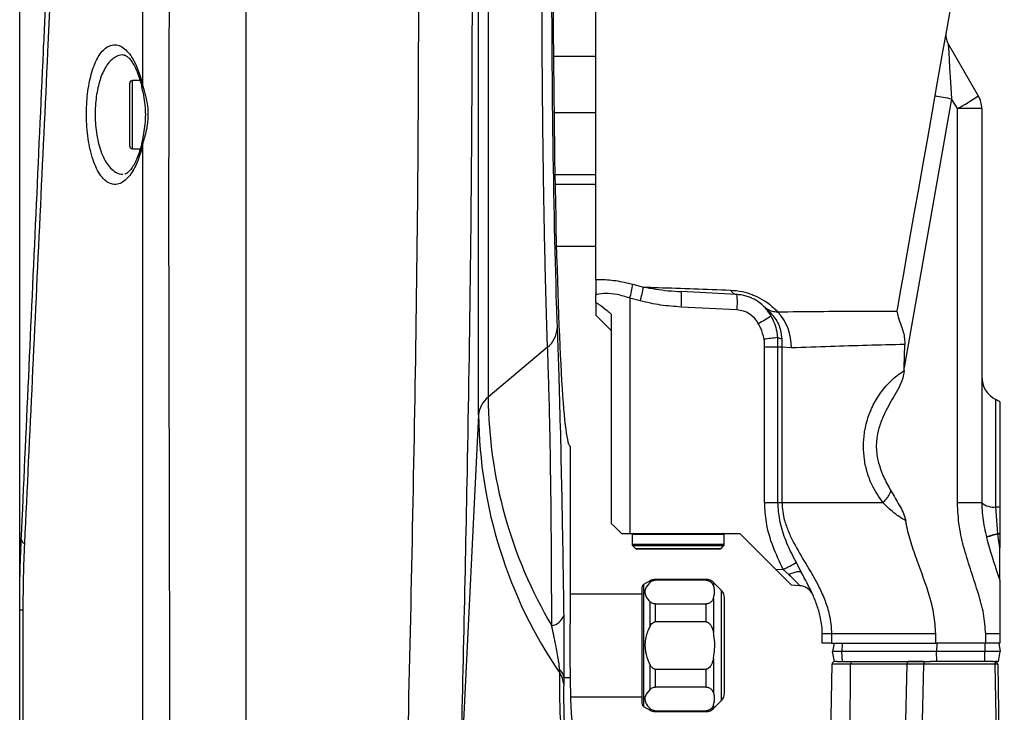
# Model space of a CAD drawing. Extents: x 0 to 8410, y 0 to 5940.
# Tile 86 of 110: x 5434 to 5625, y 4713 to 4847. Entities that reach past the tile are written whole.
import ezdxf

# ---------------------------------------------------------------- set-up
doc = ezdxf.new("R2010")
doc.units = 0
doc.header["$LTSCALE"] = 10
doc.layers.get('0').update_dxf_attribs({"linetype": 'CONTINUOUS'})
doc.styles.add('SLDTEXTSTYLE0', font='TXT', dxfattribs={"width": 0.605})
doc.dimstyles.new('SLDDIMSTYLE12', dxfattribs={"dimtxt": 50, "dimasz": 50, "dimexe": 0, "dimexo": 0.0625, "dimgap": 12.5, "dimtad": 1, "dimdec": 1, "dimrnd": 1e-09, "dimzin": 12, "dimtxsty": 'SLDTEXTSTYLE0', "dimsah": 1, "dimcen": 0.09, "dimazin": 3, "dimtfac": 1, "dimtofl": 0, "dimtmove": 0, "dimatfit": 3, "dimtolj": 1, "dimtzin": 12})

# ---------------------------------------------------------------- blocks, each defined once
blk = doc.blocks.new('_D_20')
at = {"color": 7, "linetype": 'CONTINUOUS'}
for p, q in [((5434.08, 4679.45), (5434.08, 5337.99)), ((5691.08, 5255.51), (5691.08, 5337.99)), ((5434.08, 5322.99), (5691.08, 5322.99))]:
    blk.add_line(p, q, dxfattribs=at)
for points in [[(5434.08, 5322.99), (5484.08, 5315.49), (5484.08, 5330.49)], [(5691.08, 5322.99), (5641.08, 5330.49), (5641.08, 5315.49)]]:
    blk.add_solid(points, dxfattribs=at)
at = {"color": 7, "linetype": 'CONTINUOUS', "insert": (5505.29, 5387.45), "char_height": 50, "attachment_point": 1, "style": 'SLDTEXTSTYLE0'}
blk.add_mtext('257', dxfattribs=at)

msp = doc.modelspace()

# ---------------------------------------------------------------- linework, layer by layer
at = {"color": 8, "linetype": 'CONTINUOUS'}
for p, q in [((5523.27687, 4770.532193), (5523.27687, 4985.205832)), ((5525.143643, 4980.342808), (5525.143643, 4773.970904)), ((5457.990189, 4834.465804), (5458.030989, 4859.54124)), ((5455.980932, 4822.317901), (5455.980932, 4835.587921)), ((5457.607021, 4836.06595), (5457.990189, 4834.465804)), ((5615.225737, 4832.047644), (5606.011768, 4779.792609)), ((5616.342609, 4830.113235), (5615.225737, 4832.047644)), ((5616.342609, 4753.452959), (5616.342609, 4830.113235)), ((5621.080932, 4830.113235), (5616.342609, 4830.113235)), ((5458.027651, 4823.449078), (5457.606753, 4821.669402)), ((5458.0233, 4704.488101), (5458.027651, 4823.449078)), ((5553.281699, 4795.962873), (5555.323009, 4795.419517)), ((5546.133359, 4793.90234), (5546.080937, 4793.884339)), ((5552.662243, 4793.257299), (5552.662243, 4747.452917)), ((5554.703553, 4792.712631), (5552.662243, 4793.257299)), ((5573.499617, 4790.95799), (5562.655439, 4791.52638)), ((5582.202685, 4785.362425), (5582.253886, 4783.716025)), ((5536.685948, 4783.697548), (5525.143643, 4773.970904)), ((5581.402783, 4783.716025), (5578.881648, 4783.716025)), ((5578.881648, 4753.452959), (5578.881648, 4783.716025)), ((5582.253886, 4783.716025), (5581.402783, 4783.716025)), ((5581.402783, 4783.716025), (5581.402783, 4753.452959)), ((5582.253886, 4783.716025), (5582.253886, 4753.452959)), ((5584.071268, 4783.561173), (5582.253886, 4783.716025)), ((5623.830934, 4752.635183), (5623.830934, 4773.520889)), ((5523.27687, 4770.532193), (5519.691547, 4697.933617)), ((5621.080932, 4753.452959), (5616.342609, 4753.452959)), ((5624.211771, 4747.416558), (5623.830934, 4752.635183)), ((5571.030934, 4747.252884), (5553.130929, 4747.252884)), ((5624.22089, 4747.350278), (5624.211771, 4747.416558)), ((5624.580932, 4744.71921), (5624.22089, 4747.350278)), ((5553.130929, 4745.368662), (5571.030934, 4745.368662)), ((5570.913774, 4745.085778), (5553.248097, 4745.085778)), ((5553.763782, 4744.570079), (5570.39809, 4744.570079)), ((5584.998769, 4741.82004), (5585.988444, 4739.96419)), ((5580.965688, 4740.568223), (5582.497862, 4740.487876)), ((5583.558661, 4739.47412), (5582.497862, 4740.487876)), ((5555.330937, 4737.531605), (5555.330937, 4713.852348)), ((5556.616833, 4737.97554), (5556.616833, 4738.27404)), ((5557.616835, 4738.541904), (5557.616835, 4738.382163)), ((5567.502503, 4738.382163), (5567.502503, 4738.541904)), ((5568.91672, 4737.956109), (5568.91672, 4737.350287)), ((5570.495148, 4715.006175), (5570.495148, 4736.377778)), ((5556.616833, 4729.474487), (5556.616833, 4734.19291)), ((5557.616835, 4733.786287), (5557.616835, 4730.287852)), ((5567.502503, 4730.287852), (5567.502503, 4733.786287)), ((5568.91672, 4734.818282), (5568.91672, 4728.223982)), ((5612.134067, 4727.9529), (5591.860724, 4727.9529)), ((5591.860724, 4727.9529), (5591.860724, 4726.152959)), ((5621.842613, 4726.152959), (5621.842613, 4727.9529)), ((5593.975474, 4726.152959), (5593.86072, 4724.552932)), ((5621.680935, 4726.152959), (5621.680935, 4724.552932)), ((5594.004159, 4722.552958), (5593.86072, 4724.552932)), ((5621.680935, 4722.552958), (5621.680935, 4724.552932)), ((5556.616833, 4717.190924), (5556.616833, 4721.909347)), ((5568.91672, 4723.159971), (5568.91672, 4716.565671)), ((5595.598047, 4722.061696), (5591.976528, 4722.061696)), ((5595.233773, 4670.752945), (5595.598047, 4722.061696)), ((5606.562254, 4722.061696), (5595.598047, 4722.061696)), ((5605.366041, 4670.752945), (5606.562254, 4722.061696)), ((5608.619933, 4670.752945), (5609.816049, 4722.057285)), ((5609.816049, 4722.552958), (5609.816049, 4722.057285)), ((5623.685409, 4722.057285), (5609.816049, 4722.057285)), ((5623.685409, 4722.552958), (5623.685409, 4722.057285)), ((5624.349957, 4683.985415), (5623.685409, 4722.057285)), ((5539.066737, 4720.283332), (5539.032434, 4721.038046)), ((5557.616835, 4721.095982), (5557.616835, 4717.597547)), ((5567.502503, 4717.597547), (5567.502503, 4721.095982)), ((5539.84495, 4719.45292), (5539.81853, 4718.178215)), ((5539.84495, 4719.45292), (5541.080927, 4719.45292)), ((5568.91672, 4714.033666), (5568.91672, 4713.427725)), ((5556.616833, 4713.109913), (5556.616833, 4713.408294)), ((5557.616835, 4713.001671), (5557.616835, 4712.84193)), ((5567.502503, 4712.84193), (5567.502503, 4713.001671))]:
    msp.add_line(p, q, dxfattribs=at)
at = {"color": 7, "linetype": 'CONTINUOUS'}
for p, q in [((5546.080937, 4796.893659), (5546.080937, 4923.42669)), ((5478.080933, 4600.215378), (5478.080933, 4859.452906)), ((5614.570011, 4842.730227), (5620.411058, 4832.613173)), ((5537.83152, 4840.308013), (5546.080937, 4840.308013)), ((5455.480938, 4822.817984), (5455.480938, 4835.087957)), ((5457.471599, 4835.587921), (5455.980932, 4835.587921)), ((5546.080937, 4829.314294), (5537.93483, 4829.314294)), ((5621.080932, 4830.113235), (5621.080932, 4753.452959)), ((5455.980932, 4822.317901), (5457.526361, 4822.317901)), ((5538.107668, 4817.314329), (5546.080937, 4817.314329)), ((5546.080937, 4815.382781), (5538.142015, 4815.382781)), ((5538.402905, 4803.382816), (5546.080937, 4803.382816)), ((5546.080937, 4794.324937), (5546.080937, 4793.884339)), ((5573.499617, 4793.953958), (5562.655439, 4794.522228)), ((5546.080937, 4792.400422), (5546.080937, 4793.884339)), ((5546.080937, 4792.400422), (5546.080937, 4789.952936)), ((5604.594384, 4790.752473), (5604.615417, 4790.990415)), ((5546.080937, 4789.952936), (5549.080928, 4786.952915)), ((5549.080928, 4790.163698), (5549.080928, 4749.452891)), ((5606.011768, 4779.792609), (5606.121292, 4784.252467)), ((5606.011768, 4779.183569), (5606.011768, 4779.792609)), ((5624.580932, 4773.055735), (5624.580932, 4752.550068)), ((5541.080927, 4764.452877), (5541.080927, 4731.691899)), ((5624.580932, 4752.550068), (5624.580932, 4747.380438)), ((5551.080932, 4747.452917), (5552.662243, 4747.452917)), ((5552.662243, 4747.452917), (5574.080934, 4747.452917)), ((5553.130929, 4747.252884), (5553.130929, 4745.368662)), ((5571.030934, 4745.368662), (5571.030934, 4747.252884)), ((5574.080934, 4747.452917), (5580.965688, 4740.568223)), ((5624.580932, 4747.380438), (5624.580932, 4747.31535)), ((5624.580932, 4747.31535), (5624.580932, 4744.71921)), ((5553.248097, 4745.085778), (5553.763782, 4744.570079)), ((5570.115243, 4744.452896), (5554.046621, 4744.452896)), ((5570.39809, 4744.570079), (5570.913774, 4745.085778)), ((5555.080925, 4714.285317), (5555.080925, 4737.098517)), ((5556.616833, 4738.27404), (5555.330937, 4737.531605)), ((5567.502503, 4738.541904), (5557.616835, 4738.541904)), ((5567.502503, 4738.382163), (5557.616835, 4738.382163)), ((5570.495148, 4736.377778), (5568.91672, 4737.956109)), ((5585.656923, 4737.326446), (5584.127267, 4737.406554)), ((5555.080925, 4735.691967), (5541.080927, 4735.691967)), ((5571.080935, 4716.420355), (5571.080935, 4734.963479)), ((5557.616835, 4733.786287), (5567.502503, 4733.786287)), ((5434.080933, 4659.452977), (5434.080933, 4732.644978)), ((5567.502503, 4730.287852), (5557.616835, 4730.287852)), ((5590.080929, 4726.152959), (5590.080929, 4727.9529)), ((5612.134067, 4726.152959), (5612.134067, 4727.9529)), ((5624.580932, 4727.9529), (5624.580932, 4726.152959)), ((5591.860724, 4726.152959), (5590.080929, 4726.152959)), ((5591.860724, 4726.152959), (5612.134067, 4726.152959)), ((5592.363057, 4726.152959), (5592.080933, 4724.552932)), ((5621.842613, 4726.152959), (5612.134067, 4726.152959)), ((5612.35523, 4726.152959), (5612.295267, 4724.552932)), ((5624.580932, 4726.152959), (5621.842613, 4726.152959)), ((5624.39881, 4726.152959), (5624.680934, 4724.552932)), ((5592.433584, 4722.552958), (5592.080933, 4724.552932)), ((5593.86072, 4724.552932), (5592.080933, 4724.552932)), ((5612.295267, 4724.552932), (5593.86072, 4724.552932)), ((5612.37022, 4722.552958), (5612.295267, 4724.552932)), ((5621.680935, 4724.552932), (5612.295267, 4724.552932)), ((5624.680934, 4724.552932), (5621.680935, 4724.552932)), ((5624.328275, 4722.552958), (5624.680934, 4724.552932)), ((5591.080931, 4670.752945), (5591.976528, 4722.061696)), ((5592.913238, 4722.552958), (5592.433584, 4722.552958)), ((5592.913238, 4722.552958), (5595.801388, 4722.552958)), ((5595.801388, 4722.552958), (5606.765595, 4722.552958)), ((5609.816049, 4722.552958), (5606.765595, 4722.552958)), ((5609.816049, 4722.552958), (5611.033713, 4722.552958)), ((5612.37022, 4722.552958), (5611.033713, 4722.552958)), ((5621.680935, 4722.552958), (5612.37022, 4722.552958)), ((5623.353218, 4722.552958), (5621.680935, 4722.552958)), ((5623.353218, 4722.552958), (5623.685409, 4722.552958)), ((5624.328275, 4722.552958), (5623.685409, 4722.552958)), ((5624.185336, 4722.061696), (5624.849883, 4683.989825)), ((5541.080927, 4719.691935), (5541.080927, 4719.45292)), ((5557.616835, 4721.095982), (5567.502503, 4721.095982)), ((5567.502503, 4717.597547), (5557.616835, 4717.597547)), ((5541.14524, 4715.691986), (5555.080925, 4715.691986)), ((5555.330937, 4713.852348), (5556.616833, 4713.109913)), ((5568.91672, 4713.427725), (5570.495148, 4715.006175)), ((5557.616835, 4713.001671), (5567.502503, 4713.001671)), ((5557.616835, 4712.84193), (5567.502503, 4712.84193))]:
    msp.add_line(p, q, dxfattribs=at)
at = {"color": 7, "linetype": 'CONTINUOUS', "flags": 128}
for points in [[(5615.327475, 4851.741495), (5614.326385, 4846.064034), (5613.339339, 4840.466204), (5612.370868, 4834.973755), (5611.425405, 4829.611721), (5610.507262, 4824.404779), (5609.620658, 4819.376531), (5608.769638, 4814.550104), (5607.958098, 4809.947672), (5607.189757, 4805.590215), (5606.468138, 4801.497641), (5605.796528, 4797.688785), (5605.178011, 4794.181051), (5604.615417, 4790.990415)], [(5549.080928, 4749.452891), (5549.722036, 4748.811784), (5550.390531, 4748.143377), (5551.080932, 4747.452917)], [(5580.965688, 4740.568223), (5581.582938, 4739.950957), (5582.176221, 4739.357653), (5582.722818, 4738.811078), (5583.201786, 4738.332095), (5583.594789, 4737.939062), (5583.88677, 4737.647119), (5584.06656, 4737.467351), (5584.127267, 4737.406554)]]:
    msp.add_lwpolyline(points, dxfattribs=at)
at = {"color": 8, "linetype": 'CONTINUOUS', "flags": 128}
for points in [[(5583.558661, 4739.47412), (5584.002738, 4739.675345), (5584.428345, 4739.843192), (5584.823263, 4739.97313), (5585.176137, 4740.061107), (5585.476843, 4740.104857), (5585.716729, 4740.103068), (5585.888912, 4740.055742), (5585.988444, 4739.96419)], [(5595.801388, 4722.552958), (5595.762146, 4722.54354), (5595.724379, 4722.515645), (5595.68951, 4722.470465), (5595.658844, 4722.409549), (5595.633534, 4722.335281), (5595.614535, 4722.250285), (5595.602554, 4722.157898), (5595.598047, 4722.061696)], [(5606.765595, 4722.552958), (5606.726353, 4722.54354), (5606.688586, 4722.515645), (5606.653717, 4722.470465), (5606.623051, 4722.409549), (5606.597741, 4722.335281), (5606.578742, 4722.250285), (5606.566762, 4722.157898), (5606.562254, 4722.061696)]]:
    msp.add_lwpolyline(points, dxfattribs=at)
at = {"color": 7, "linetype": 'CONTINUOUS'}
for centre, radius, start, end in [((5617.601099, 4844.480173), 3.5, 170, 210), ((5455.980933, 4835.087925), 0.5, 90, 180), ((5616.080933, 4830.113179), 5, 0, 30), ((5455.980933, 4822.817925), 0.5, 180, 270), ((5626.080933, 4777.98599), 5, 180, 243.25631605), ((5621.580933, 4769.055705), 5, 53.13010235, 63.25631605), ((5613.080933, 4764.452925), 12.5, 165.00400214, 194.99599786), ((5553.330933, 4747.252925), 0.2, 90, 180), ((5570.830933, 4747.252925), 0.2, 0, 90), ((5553.530933, 4745.36861), 0.4, 180, 225), ((5554.046618, 4744.852925), 0.4, 225, 270), ((5570.115247, 4744.852925), 0.4, 270, 315), ((5570.630933, 4745.36861), 0.4, 315, 0), ((5555.580933, 4737.098568), 0.5, 120, 180), ((5557.616831, 4736.541944), 2, 90, 120), ((5567.502505, 4736.541944), 2, 45, 90), ((5585.499915, 4734.330539), 3, 24.01464228, 87), ((5569.080933, 4734.963517), 2, 0, 45), ((5592.476454, 4722.052925), 0.5, 90, 179), ((5623.685412, 4722.052925), 0.5, 1, 90), ((5651.080933, 4719.452925), 110, 180, 203.21769158), ((5569.080933, 4716.420371), 2, 315, 0), ((5555.580933, 4714.28532), 0.5, 180, 240), ((5557.616831, 4714.841944), 2, 240, 270), ((5567.502505, 4714.841944), 2, 270, 315)]:
    msp.add_arc(centre, radius, start, end, dxfattribs=at)
at = {"color": 8, "linetype": 'CONTINUOUS'}
for centre, radius, start, end in [((5458.12996, 4835.69009), 0.644, 144.29347192, 196.07713145), ((5458.264378, 4834.148928), 0.419034, 130.86915751, 189.99098977), ((5629.987647, 4920.372652), 89.550104, 258.38758088, 260.51175473), ((5594.885771, 4869.593029), 44.933841, 298.52359824, 304.61531676), ((5458.298282, 4823.767292), 0.417734, 170.69455472, 229.61992641), ((5458.159053, 4822.054179), 0.673118, 165.34813113, 214.86415576), ((5542.689558, 4793.689693), 3.45036, 3.53339322, 10.60920899), ((5525.809851, 4800.829003), 27.899492, 344.25287155, 349.95529802), ((5527.910434, 4800.268415), 27.838123, 344.25130228, 349.96894425), ((5548.29854, 4793.024304), 14.43483, 354.04360636, 5.95639364), ((5573.741161, 4795.618091), 1.681572, 208.3103918, 261.74137391), ((5559.143079, 4792.455974), 14.434478, 354.04322275, 5.95677725), ((5573.23794, 4785.964897), 5, 28.54748616, 87), ((5574.133808, 4783.82567), 9.940979, 358.47536282, 42.99222421), ((5564.766159, 4813.450771), 28.20125, 297.13869678, 302.95796471), ((5533.420368, 4787.671333), 5.143441, 309.41270956, 356.23719117), ((5550.439765, 5023.140353), 239.499353, 276.79556529, 277.41574168), ((5582.733358, 4788.391752), 3.075457, 243.29962561, 260.06383592), ((5528.131773, 4770.122676), 4.872143, 127.82915492, 175.17843915), ((5613.58504, 4774.633891), 88.443882, 180.42950077, 210.65223079), ((5614.050227, 4771.450925), 90.778006, 180.57987983, 214.30903258), ((5623.426915, 4756.309271), 3.696234, 230.60261585, 276.27529308), ((5622.271802, 4735.549956), 17.15622, 82.26483659, 84.7858486), ((5633.707268, 4707.635845), 40.898284, 103.42506793, 106.64797443), ((5631.283723, 4717.601512), 30.575688, 103.35566259, 107.65437949), ((5622.560693, 4728.637525), 18.851476, 83.84802131, 84.97539916), ((5622.301281, 4725.689787), 21.745385, 83.9824105, 84.93553058), ((5435.335405, 4746.444718), 0.964689, 191.40785975, 250.15054932), ((5564.961178, 4776.423551), 39.986348, 296.01247204, 300.07351689), ((5434.636104, 4736.697554), 4.090426, 262.1994828, 270.92909531), ((5536.89529, 4732.595488), 3.111651, 281.18249236, 340.13706426), ((5624.065624, 4707.296421), 14.76576, 89.53547528, 91.47551509), ((5537.358132, 4719.179014), 2.501857, 6.28539999, 47.99281324), ((5535.77922, 4717.922471), 4.047398, 3.62278013, 35.68322368)]:
    msp.add_arc(centre, radius, start, end, dxfattribs=at)
at = {"color": 7, "linetype": 'CONTINUOUS'}
for centre, major_axis, ratio, start_param, end_param in [((5541.080933, 4859.452925), (0, 95), 0.0349207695, 0, 3.1415926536), ((5540.927071, 4859.452925), (0, 99.076394), 0.0349510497, 0.5988303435, 2.3188928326), ((5541.360299, 4725.691944), (0, 10), 0.0349207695, 0.927295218, 2.2142974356)]:
    msp.add_ellipse(centre, major_axis=major_axis, ratio=ratio, start_param=start_param, end_param=end_param, dxfattribs=at)
at = {"color": 8, "linetype": 'CONTINUOUS'}
for centre, major_axis, ratio, start_param, end_param in [((5615.304836, 4831.457417), (-0.73514, 11.273035), 0.0035919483, 6.2759077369, 7.8013642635), ((5540.927071, 4859.452925), (0, 99.076394), 0.0349510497, 2.3188928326, 2.3860724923)]:
    msp.add_ellipse(centre, major_axis=major_axis, ratio=ratio, start_param=start_param, end_param=end_param, dxfattribs=at)
for points, knots in [([(5446.490978, 4995.69768), (5446.489316, 4995.660611), (5446.485684, 4995.579604), (5446.433408, 4994.419376), (5446.344113, 4992.437153), (5446.216816, 4989.605808), (5446.054639, 4985.997907), (5445.855383, 4981.569427), (5445.622145, 4976.391711), (5445.356819, 4970.504245), (5445.063144, 4963.987076), (5444.738927, 4956.780288), (5444.390065, 4949.002412), (5444.018678, 4940.710545), (5443.62707, 4931.994961), (5443.211155, 4922.779414), (5442.777892, 4913.235687), (5442.335885, 4903.449707), (5441.892473, 4893.522685), (5441.446401, 4883.350323), (5440.984413, 4872.983791), (5440.503823, 4862.52494), (5440.009101, 4851.897392), (5439.179867, 4834.152496), (5437.501214, 4798.616807), (5436.005355, 4766.772592), (5435.007845, 4745.537343)], [0, 0, 0, 0, 0.0266968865, 0.0583420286, 0.0905242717, 0.1217231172, 0.153141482, 0.1847823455, 0.2169585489, 0.2481757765, 0.2796114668, 0.3112670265, 0.3434535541, 0.3747745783, 0.4063168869, 0.4380867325, 0.4704043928, 0.5017677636, 0.5333411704, 0.565147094, 0.5975330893, 0.6303476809, 0.6632794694, 0.6978176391, 0.7984903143, 1, 1, 1, 1]), ([(5536.685948, 4783.697548), (5536.622693, 4785.572323), (5536.495806, 4789.333035), (5536.324266, 4795.517242), (5536.167371, 4802.077199), (5536.027595, 4809.019423), (5535.90538, 4816.310296), (5535.800439, 4824.028915), (5535.714765, 4832.147814), (5535.65021, 4840.671179), (5535.609325, 4849.43221), (5535.593578, 4858.254258), (5535.602623, 4867.028978), (5535.635876, 4875.705446), (5535.693881, 4884.360029), (5535.776079, 4892.815737), (5535.881304, 4901.002836), (5536.008263, 4908.860044), (5536.158347, 4916.450081), (5536.328772, 4923.606693), (5536.517783, 4930.276501), (5536.724019, 4936.438629), (5536.949419, 4942.125056), (5537.189641, 4947.203902), (5537.441434, 4951.626441), (5537.703946, 4955.398581), (5537.979261, 4958.52991), (5538.245032, 4960.794619), (5538.496151, 4962.323474), (5538.730174, 4963.247713), (5538.966813, 4963.726934), (5539.125087, 4963.632915), (5539.204409, 4963.585796)], [0, 0, 0, 0, 0.0316799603, 0.0635485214, 0.0954241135, 0.127492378, 0.1597577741, 0.1922229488, 0.2263637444, 0.2607424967, 0.2958697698, 0.3312561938, 0.365491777, 0.3999675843, 0.4348137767, 0.4701681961, 0.5044028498, 0.5388765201, 0.5737202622, 0.6090718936, 0.6432112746, 0.6775876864, 0.7127096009, 0.7480885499, 0.7822741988, 0.8166964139, 0.8518656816, 0.8872924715, 0.9152737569, 0.9433837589, 0.9716260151, 1, 1, 1, 1]), ([(5463.176047, 4859.452906), (5463.146084, 4854.102877), (5462.906366, 4811.299403), (5463.241053, 4747.092691), (5463.1743, 4677.535682), (5463.204944, 4634.731472), (5463.214051, 4613.329353), (5463.218604, 4602.628293)], [0, 0, 0, 0, 0.0624951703, 0.4999993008, 0.7499994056, 0.874999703, 1, 1, 1, 1]), ([(5509.348651, 4698.18038), (5509.964939, 4725.053849), (5510.889404, 4765.365475), (5511.57344, 4819.12643), (5511.643524, 4846.010482), (5511.678566, 4859.452906)], [0, 0, 0, 0, 0.499966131, 0.7499756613, 1, 1, 1, 1]), ([(5522.021462, 4859.452906), (5522.012342, 4852.78623), (5521.966738, 4819.452102), (5521.266128, 4765.60745), (5520.168683, 4718.440445), (5519.691547, 4697.933617)], [0, 0, 0, 0, 0.12380878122, 0.61905779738, 1, 1, 1, 1]), ([(5457.606753, 4821.669402), (5457.302243, 4820.758339), (5456.797253, 4819.24746), (5455.889361, 4817.654026), (5455.032974, 4816.550049), (5454.091921, 4815.768607), (5453.217412, 4815.407192), (5452.189098, 4815.327957), (5451.164931, 4815.693648), (5450.082658, 4816.700744), (5449.223492, 4818.000393), (5448.477616, 4819.677934), (5447.892191, 4821.591371), (5447.452851, 4823.728804), (5447.177222, 4825.917242), (5447.048056, 4828.175656), (5447.060896, 4830.364663), (5447.207814, 4832.509495), (5447.478023, 4834.520835), (5447.871357, 4836.401517), (5448.378856, 4838.097428), (5448.999111, 4839.582944), (5449.726309, 4840.819592), (5450.551111, 4841.762255), (5451.521228, 4842.409267), (5452.568538, 4842.615315), (5453.661913, 4842.334968), (5454.690777, 4841.629624), (5455.676473, 4840.478951), (5456.711793, 4838.745192), (5457.278501, 4837.049145), (5457.607021, 4836.06595)], [0, 0, 0, 0, 0.0475670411, 0.0788836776, 0.1109747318, 0.1449522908, 0.1798080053, 0.2022731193, 0.2523744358, 0.2881768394, 0.3251094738, 0.3591201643, 0.394274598, 0.4257791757, 0.458330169, 0.4878460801, 0.5182805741, 0.5469548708, 0.5764518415, 0.6054803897, 0.6352846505, 0.6656733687, 0.6968362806, 0.7293016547, 0.7625876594, 0.803477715, 0.839338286, 0.8762196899, 0.9120613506, 0.9490222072, 1, 1, 1, 1]), ([(5454.392542, 4840.520563), (5454.357268, 4840.529405), (5453.931611, 4840.636093), (5452.890628, 4840.363886), (5451.395911, 4839.307329), (5450.03086, 4836.946746), (5449.11261, 4833.837131), (5448.683587, 4830.193521), (5448.778133, 4826.97475), (5449.138395, 4824.492108), (5449.569411, 4822.675777), (5450.156376, 4821.018168), (5450.890579, 4819.598633), (5451.752282, 4818.471777), (5452.833624, 4817.647012), (5453.638525, 4817.30897), (5454.125171, 4817.36551), (5454.125856, 4817.365589)], [0, 0, 0, 0, 0.0061681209, 0.074430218, 0.1836475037, 0.285392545, 0.3820941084, 0.4773224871, 0.5753343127, 0.6271378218, 0.6807542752, 0.7369982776, 0.7952063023, 0.8547787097, 0.916261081, 0.999882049, 1, 1, 1, 1]), ([(5457.990189, 4834.465804), (5458.1725, 4833.859663), (5458.535888, 4832.65148), (5459.029707, 4830.321314), (5459.059483, 4828.139114), (5458.682921, 4825.68803), (5458.299379, 4824.377529), (5458.027651, 4823.449078)], [0, 0, 0, 0, 0.1819216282, 0.3626127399, 0.6156246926, 0.7276816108, 1, 1, 1, 1]), ([(5546.080937, 4796.893659), (5546.349919, 4796.900742), (5547.478542, 4796.930463), (5549.890523, 4796.752154), (5552.148959, 4796.226513), (5553.281699, 4795.962873)], [0, 0, 0, 0, 0.1349199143, 0.5661109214, 1, 1, 1, 1]), ([(5555.323009, 4795.419517), (5556.281612, 4795.38668), (5559.487434, 4795.276865), (5565.116113, 4795.079379), (5569.87747, 4794.906928), (5572.26072, 4794.820609)], [0, 0, 0, 0, 0.175635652, 0.5873726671, 1, 1, 1, 1]), ([(5555.323009, 4795.419517), (5556.925253, 4795.143025), (5559.354961, 4794.723742), (5561.816973, 4794.573421), (5562.655439, 4794.522228)], [0, 0, 0, 0, 0.6594388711, 1, 1, 1, 1]), ([(5572.26072, 4794.820609), (5573.016045, 4794.757228), (5574.39745, 4794.641311), (5575.99981, 4794.143073), (5577.40904, 4793.566973), (5579.045667, 4792.691027), (5580.471868, 4791.555319), (5581.191171, 4790.822395), (5581.405101, 4790.604415)], [0, 0, 0, 0, 0.2080129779, 0.3804325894, 0.4174757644, 0.6058613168, 0.8827783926, 1, 1, 1, 1]), ([(5552.662243, 4793.257299), (5551.838827, 4793.520679), (5550.203349, 4794.043807), (5547.952454, 4794.242238), (5546.703831, 4794.086101), (5546.209217, 4793.926775), (5546.133359, 4793.90234)], [0, 0, 0, 0, 0.3201691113, 0.6359232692, 0.9441623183, 1, 1, 1, 1]), ([(5562.655439, 4791.52638), (5561.321502, 4791.621225), (5558.640454, 4791.811852), (5556.020145, 4792.41139), (5554.703553, 4792.712631)], [0, 0, 0, 0, 0.4975433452, 1, 1, 1, 1]), ([(5578.441543, 4791.9032), (5578.746144, 4791.64108), (5579.354962, 4791.117171), (5580.367163, 4790.62185), (5581.040298, 4790.610543), (5581.405101, 4790.604415)], [0, 0, 0, 0, 0.3144264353, 0.6284562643, 1, 1, 1, 1]), ([(5578.441543, 4791.9032), (5578.446637, 4791.898631), (5579.067117, 4791.342058), (5580.338653, 4790.14498), (5581.873229, 4788.030677), (5582.094685, 4786.237113), (5582.202685, 4785.362425)], [0, 0, 0, 0, 0.0026522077, 0.3230629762, 0.6698700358, 1, 1, 1, 1]), ([(5581.405101, 4790.604415), (5584.077128, 4790.630681), (5589.125478, 4790.680308), (5596.858358, 4790.728269), (5601.952525, 4790.732383), (5604.53652, 4790.752033), (5604.594384, 4790.752473)], [0, 0, 0, 0, 0.3571153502, 0.67471002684, 0.99271560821, 1, 1, 1, 1]), ([(5580.108305, 4789.787951), (5580.347241, 4789.312348), (5580.830674, 4788.350075), (5581.245224, 4786.93994), (5581.321239, 4786.012993), (5581.351479, 4785.644236)], [0, 0, 0, 0, 0.3704695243, 0.7495610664, 1, 1, 1, 1]), ([(5538.552721, 4787.333789), (5538.61069, 4785.722539), (5538.726791, 4782.495495), (5538.937298, 4775.804526), (5539.174659, 4767.061902), (5539.422929, 4755.875356), (5539.641073, 4744.024778), (5539.761568, 4735.700807), (5539.821823, 4731.538239)], [0, 0, 0, 0, 0.1033759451, 0.2070433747, 0.4022501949, 0.5975059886, 0.7987248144, 1, 1, 1, 1]), ([(5578.779032, 4785.323563), (5578.596909, 4786.030347), (5578.324792, 4787.086388), (5577.802711, 4788.039218), (5577.630048, 4788.35434)], [0, 0, 0, 0, 0.6692777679, 1, 1, 1, 1]), ([(5578.881648, 4783.716025), (5578.871081, 4784.11239), (5578.856754, 4784.649788), (5578.795189, 4785.183497), (5578.779032, 4785.323563)], [0, 0, 0, 0, 0.7375616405, 1, 1, 1, 1]), ([(5581.351479, 4785.644236), (5581.35956, 4785.480048), (5581.390984, 4784.841579), (5581.397754, 4784.195764), (5581.402783, 4783.716025)], [0, 0, 0, 0, 0.2571588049, 1, 1, 1, 1]), ([(5537.498747, 4729.542913), (5537.489633, 4733.463732), (5537.471358, 4741.325649), (5537.384126, 4752.745674), (5537.261213, 4761.913442), (5537.124367, 4768.960191), (5537.000631, 4774.089806), (5536.856902, 4779.041941), (5536.74299, 4782.144113), (5536.685948, 4783.697548)], [0, 0, 0, 0, 0.1951913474, 0.3913923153, 0.5916712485, 0.6926601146, 0.793914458, 0.8968012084, 1, 1, 1, 1]), ([(5606.121292, 4784.252467), (5603.684089, 4784.188742), (5598.807059, 4784.061224), (5591.392321, 4783.837618), (5586.593061, 4783.656396), (5584.071268, 4783.561173)], [0, 0, 0, 0, 0.3215901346, 0.6435265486, 1, 1, 1, 1]), ([(5601.899375, 4753.452959), (5601.115549, 4754.587137), (5599.861368, 4756.401908), (5598.783854, 4759.336994), (5598.217276, 4761.854919), (5598.033503, 4764.455038), (5598.181868, 4766.528701), (5598.571846, 4768.753164), (5599.281158, 4771.100433), (5600.735663, 4773.988292), (5602.737526, 4776.587029), (5604.619337, 4778.260914), (5605.76739, 4779.021639), (5606.011768, 4779.183569)], [0, 0, 0, 0, 0.1429494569, 0.22873004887, 0.31447949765, 0.40055952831, 0.48663740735, 0.52018481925, 0.62597651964, 0.73183151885, 0.8499317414, 0.96805599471, 1, 1, 1, 1]), ([(5601.899375, 4753.452959), (5602.091283, 4753.664552), (5602.475102, 4754.087739), (5602.920941, 4754.698982), (5603.2625, 4755.272714), (5603.37639, 4755.59845), (5603.433338, 4755.761328)], [0, 0, 0, 0, 0.2499951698, 0.4999934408, 0.7499811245, 1, 1, 1, 1]), ([(5582.497862, 4740.487876), (5581.803278, 4741.945854), (5580.400944, 4744.889448), (5579.114732, 4749.276005), (5578.956725, 4752.187977), (5578.888086, 4753.452959)], [0, 0, 0, 0, 0.3569424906, 0.7206511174, 1, 1, 1, 1]), ([(5581.401018, 4753.452959), (5581.264949, 4753.452959), (5580.99279, 4753.452959), (5580.380857, 4753.452959), (5579.669898, 4753.452959), (5579.148678, 4753.452959), (5578.888086, 4753.452959)], [0, 0, 0, 0, 0.2499741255, 0.4999851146, 0.7500099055, 1, 1, 1, 1]), ([(5582.250458, 4753.452959), (5582.07597, 4753.452959), (5581.735782, 4753.452959), (5581.511259, 4753.452959), (5581.401897, 4753.452959)], [0, 0, 0, 0, 0.5129164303, 1, 1, 1, 1]), ([(5581.406009, 4753.452959), (5581.477235, 4752.337472), (5581.628386, 4749.970253), (5582.750555, 4746.489845), (5583.980976, 4743.778034), (5584.781705, 4742.23762), (5584.998769, 4741.82004)], [0, 0, 0, 0, 0.2705760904, 0.5742000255, 0.8845729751, 1, 1, 1, 1]), ([(5601.897937, 4753.452959), (5598.51906, 4753.452959), (5591.743822, 4753.452959), (5585.421493, 4753.452959), (5582.252172, 4753.452959)], [0, 0, 0, 0, 0.4987098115, 1, 1, 1, 1]), ([(5582.256449, 4753.452959), (5582.256449, 4753.452919), (5582.256446, 4752.297658), (5582.570213, 4750.343625), (5583.488965, 4747.805788), (5584.849295, 4744.975702), (5586.976552, 4741.43838), (5589.171634, 4737.763471), (5590.674568, 4734.406115), (5591.597262, 4731.423891), (5591.860725, 4729.204589), (5591.860724, 4727.95294), (5591.860724, 4727.9529)], [0, 0, 0, 0, 0.0000042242, 0.1228094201, 0.2070601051, 0.2925778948, 0.4669116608, 0.6646668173, 0.7650266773, 0.8669441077, 0.9999957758, 1, 1, 1, 1]), ([(5606.30287, 4749.968233), (5605.636577, 4750.361591), (5604.026268, 4751.312267), (5602.683812, 4752.659707), (5601.89682, 4753.449621)], [0, 0, 0, 0, 0.4137670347, 1, 1, 1, 1]), ([(5621.842613, 4727.9529), (5621.746537, 4729.262129), (5621.551831, 4731.915421), (5620.396377, 4735.934147), (5619.027192, 4740.072142), (5617.665128, 4744.396759), (5616.585638, 4748.852562), (5616.424045, 4751.911422), (5616.342609, 4753.452959)], [0, 0, 0, 0, 0.1499831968, 0.3039569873, 0.476907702, 0.6498317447, 0.8235299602, 1, 1, 1, 1]), ([(5435.007845, 4745.537343), (5434.919644, 4743.4011), (5434.742675, 4739.114911), (5434.715874, 4734.781365), (5434.702431, 4732.607665)], [0, 0, 0, 0, 0.49840153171, 1, 1, 1, 1]), ([(5585.656923, 4737.326446), (5585.653976, 4737.343199), (5585.650345, 4737.363837), (5585.516121, 4737.538219), (5585.234482, 4737.864476), (5584.587655, 4738.522734), (5583.985833, 4739.085315), (5583.618845, 4739.419341), (5583.558661, 4739.47412)], [0, 0, 0, 0, 0.1662766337, 0.2048290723, 0.4188028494, 0.6574605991, 0.9438251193, 1, 1, 1, 1]), ([(5434.702431, 4732.607665), (5434.700163, 4722.608156), (5434.69463, 4698.208163), (5434.689322, 4673.80809), (5434.686189, 4659.407558)], [0, 0, 0, 0, 0.4098160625, 1, 1, 1, 1]), ([(5539.821823, 4731.538239), (5539.841871, 4729.892205), (5539.870065, 4727.577449), (5539.881571, 4724.432689), (5539.880159, 4721.98891), (5539.857869, 4720.383447), (5539.84495, 4719.45292)], [0, 0, 0, 0, 0.4178165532, 0.587559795, 0.7609492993, 1, 1, 1, 1]), ([(5539.032434, 4721.038046), (5538.983519, 4721.51111), (5538.922158, 4722.104542), (5538.67649, 4723.725638), (5538.215416, 4726.191821), (5537.761646, 4728.313617), (5537.498747, 4729.542913)], [0, 0, 0, 0, 0.1545387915, 0.1938602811, 0.5329500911, 1, 1, 1, 1]), ([(5591.860724, 4727.9529), (5591.607209, 4727.9529), (5591.100181, 4727.9529), (5590.534053, 4727.9529), (5590.153008, 4727.9529), (5590.104953, 4727.9529), (5590.080929, 4727.9529)], [0, 0, 0, 0, 0.2500053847, 0.5000088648, 0.750048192, 1, 1, 1, 1]), ([(5624.580932, 4727.9529), (5624.285768, 4727.9529), (5623.463117, 4727.9529), (5622.47573, 4727.9529), (5621.842613, 4727.9529)], [0, 0, 0, 0, 0.358795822, 1, 1, 1, 1]), ([(5609.816049, 4722.057285), (5609.598292, 4722.057607), (5608.483285, 4722.059254), (5607.418827, 4722.060607), (5606.562254, 4722.061696)], [0, 0, 0, 0, 0.1952971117, 1, 1, 1, 1]), ([(5540.366222, 4700.793805), (5540.052243, 4703.09684), (5539.418955, 4707.742005), (5539.034507, 4714.260907), (5539.055946, 4718.267028), (5539.066737, 4720.283332)], [0, 0, 0, 0, 0.3281391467, 0.6618484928, 1, 1, 1, 1]), ([(5539.81853, 4718.178215), (5539.80755, 4716.294385), (5539.785998, 4712.596906), (5540.157085, 4706.474469), (5540.777762, 4702.076765), (5541.090791, 4699.858847)], [0, 0, 0, 0, 0.3398661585, 0.6670709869, 1, 1, 1, 1])]:
    msp.add_open_spline(points, degree=3, knots=knots, dxfattribs=at)
at = {"color": 7, "linetype": 'CONTINUOUS'}
for points, knots in [([(5434.389775, 4746.25391), (5435.348193, 4767.35969), (5436.785995, 4799.022198), (5438.406027, 4834.699211), (5439.216051, 4852.537343), (5439.698633, 4863.163864), (5440.147475, 4873.048276), (5440.592422, 4882.846949), (5441.031001, 4892.505033), (5441.468435, 4902.138424), (5441.896208, 4911.558843), (5442.311376, 4920.701202), (5442.709593, 4929.470765), (5443.094408, 4937.944909), (5443.457568, 4945.94252), (5443.796659, 4953.409585), (5444.108847, 4960.284951), (5444.397145, 4966.63365), (5444.655177, 4972.315582), (5444.881092, 4977.291017), (5445.07359, 4981.529708), (5445.233969, 4985.061812), (5445.358449, 4987.802894), (5445.445393, 4989.71785), (5445.496929, 4990.852945), (5445.50122, 4990.947252), (5445.503225, 4990.991297)], [0, 0, 0, 0, 0.2055267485, 0.3083274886, 0.3468807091, 0.3790312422, 0.4112559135, 0.442124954, 0.4732218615, 0.5045651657, 0.536454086, 0.5673369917, 0.5984348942, 0.6297563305, 0.6616105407, 0.6923977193, 0.7233990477, 0.7546172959, 0.786363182, 0.8171360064, 0.848124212, 0.8793308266, 0.9110681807, 0.9418462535, 0.9728401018, 1, 1, 1, 1]), ([(5454.394777, 4840.528669), (5454.413853, 4840.52967), (5454.478583, 4840.533065), (5454.720601, 4840.440101), (5455.148593, 4840.134415), (5455.66867, 4839.566481), (5456.234065, 4838.728899), (5456.793029, 4837.600329), (5457.227462, 4836.506003), (5457.431677, 4835.740833), (5457.493772, 4835.50817)], [0, 0, 0, 0, 0.0632750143, 0.2147088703, 0.3572330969, 0.493584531, 0.6384045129, 0.7872827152, 0.9353196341, 1, 1, 1, 1]), ([(5457.498183, 4835.514369), (5457.536227, 4835.393685), (5457.672822, 4834.960386), (5457.770342, 4834.445812), (5457.840701, 4834.074559)], [0, 0, 0, 0, 0.2785234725, 1, 1, 1, 1]), ([(5457.850938, 4834.075871), (5457.941522, 4833.620251), (5458.149422, 4832.574562), (5458.432638, 4830.852063), (5458.536013, 4828.968692), (5458.445048, 4827.093879), (5458.180721, 4825.36342), (5457.976682, 4824.307655), (5457.885374, 4823.835197)], [0, 0, 0, 0, 0.1413874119, 0.3244972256, 0.4991662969, 0.6735575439, 0.8539159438, 1, 1, 1, 1]), ([(5457.870488, 4823.843303), (5457.813212, 4823.521072), (5457.710955, 4822.945778), (5457.566051, 4822.448452), (5457.50231, 4822.229686)], [0, 0, 0, 0, 0.560113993, 1, 1, 1, 1]), ([(5457.505052, 4822.225394), (5457.36096, 4821.76035), (5457.063413, 4820.800045), (5456.530546, 4819.613846), (5455.959004, 4818.637923), (5455.40197, 4817.946384), (5454.919813, 4817.540373), (5454.645362, 4817.411835), (5454.554844, 4817.389623), (5454.530259, 4817.38359)], [0, 0, 0, 0, 0.1479063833, 0.3054229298, 0.462825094, 0.6221099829, 0.777072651, 0.9394523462, 1, 1, 1, 1]), ([(5546.080937, 4796.893659), (5546.080937, 4796.632128), (5546.080937, 4796.212463), (5546.080937, 4795.270734), (5546.080937, 4794.623107), (5546.080937, 4794.324937)], [0, 0, 0, 0, 0.4715713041, 0.7567088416, 1, 1, 1, 1]), ([(5546.080937, 4792.400422), (5546.267799, 4792.291303), (5546.887412, 4791.929479), (5547.950934, 4791.128384), (5548.81324, 4790.392226), (5549.080928, 4790.163698)], [0, 0, 0, 0, 0.2294390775, 0.7607923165, 1, 1, 1, 1]), ([(5578.441543, 4791.9032), (5578.4099, 4791.931485), (5578.084978, 4792.221924), (5577.518801, 4792.663046), (5576.63071, 4793.143754), (5575.994536, 4793.424068), (5575.422403, 4793.626084), (5574.613528, 4793.830491), (5573.997781, 4793.92223), (5573.603631, 4793.947333), (5573.499617, 4793.953958)], [0, 0, 0, 0, 0.0362802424, 0.3725386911, 0.5168577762, 0.5725309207, 0.7030131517, 0.7785943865, 0.9415724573, 1, 1, 1, 1]), ([(5580.108305, 4789.787951), (5579.95254, 4790.051596), (5579.562282, 4790.712141), (5579.015644, 4791.351496), (5578.601281, 4791.756707), (5578.473192, 4791.874813), (5578.445174, 4791.899943), (5578.441543, 4791.9032)], [0, 0, 0, 0, 0.31800206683, 0.79673157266, 0.9562601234, 0.99433157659, 1, 1, 1, 1]), ([(5604.594384, 4790.752473), (5604.650501, 4790.386366), (5604.771934, 4789.594138), (5605.49872, 4787.736921), (5606.095225, 4785.872498), (5606.11547, 4784.614311), (5606.121292, 4784.252467)], [0, 0, 0, 0, 0.23391503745, 0.50617584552, 0.85798017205, 1, 1, 1, 1]), ([(5606.011768, 4779.183569), (5605.897663, 4778.500523), (5605.671663, 4777.147671), (5604.692615, 4775.335666), (5603.35034, 4773.00558), (5601.926035, 4770.52629), (5601.258184, 4768.464031), (5601.006632, 4767.687264)], [0, 0, 0, 0, 0.16364746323, 0.32412307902, 0.48499428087, 0.80601873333, 1, 1, 1, 1]), ([(5601.006632, 4761.218491), (5601.319698, 4760.279473), (5601.952254, 4758.382166), (5602.93598, 4756.641153), (5603.432839, 4755.761805)], [0, 0, 0, 0, 0.4949210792, 1, 1, 1, 1]), ([(5603.433472, 4755.761328), (5603.979238, 4754.836063), (5604.798208, 4753.447621), (5605.861379, 4751.55124), (5606.154749, 4750.499335), (5606.30287, 4749.968233)], [0, 0, 0, 0, 0.4972455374, 0.7461617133, 1, 1, 1, 1]), ([(5621.080932, 4753.452959), (5621.080932, 4753.452919), (5621.080931, 4752.160662), (5621.327749, 4749.546126), (5622.525053, 4744.501866), (5623.763212, 4740.817548), (5624.580932, 4738.384309)], [0, 0, 0, 0, 0.0000076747, 0.2495862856, 0.5044030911, 1, 1, 1, 1]), ([(5612.134067, 4727.9529), (5612.061215, 4729.191556), (5611.915311, 4731.672263), (5610.675372, 4736.459077), (5608.922306, 4741.042847), (5607.30835, 4745.657727), (5606.603291, 4748.26885), (5606.346691, 4749.720353), (5606.30287, 4749.968233)], [0, 0, 0, 0, 0.1624549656, 0.3253550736, 0.6459643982, 0.8065825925, 0.9669691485, 1, 1, 1, 1]), ([(5434.080933, 4732.644978), (5434.09395, 4734.917317), (5434.120056, 4739.474819), (5434.2997, 4743.989979), (5434.389775, 4746.25391)], [0, 0, 0, 0, 0.4985932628, 1, 1, 1, 1]), ([(5624.580932, 4738.384309), (5624.580932, 4738.402092), (5624.580932, 4738.437627), (5624.580932, 4738.768592), (5624.580932, 4739.68123), (5624.580932, 4741.743524), (5624.580932, 4743.593238), (5624.580932, 4744.71921)], [0, 0, 0, 0, 0.0693359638, 0.1385485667, 0.2488501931, 0.5427541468, 1, 1, 1, 1]), ([(5434.308236, 4744.320931), (5434.306759, 4744.283368), (5434.304097, 4744.215652), (5434.303525, 4744.200756), (5434.303157, 4744.191387), (5434.303167, 4744.191855), (5434.303169, 4744.191947)], [0, 0, 0, 0, 0.4348385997, 0.7838881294, 0.9574617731, 1, 1, 1, 1]), ([(5590.080929, 4727.9529), (5590.080929, 4727.95294), (5590.080931, 4728.979488), (5589.873689, 4730.826712), (5589.15512, 4733.360539), (5587.935718, 4736.383338), (5586.771094, 4738.524972), (5585.988444, 4739.96419)], [0, 0, 0, 0, 0.0000090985, 0.2350496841, 0.4217061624, 0.6113756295, 1, 1, 1, 1]), ([(5556.616833, 4737.97554), (5556.251839, 4737.556722), (5555.518496, 4736.715234), (5555.586847, 4735.349103), (5556.288838, 4734.561095), (5556.616833, 4734.19291)], [0, 0, 0, 0, 0.3455112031, 0.6941997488, 1, 1, 1, 1]), ([(5556.616833, 4737.97554), (5556.703546, 4738.050105), (5556.85665, 4738.181759), (5557.153378, 4738.315241), (5557.412399, 4738.374894), (5557.559811, 4738.380136), (5557.616835, 4738.382163)], [0, 0, 0, 0, 0.3812475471, 0.6731425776, 0.8735627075, 1, 1, 1, 1]), ([(5567.502503, 4738.382163), (5567.590734, 4738.377297), (5567.76676, 4738.367588), (5568.056176, 4738.282258), (5568.417979, 4738.085184), (5568.723431, 4737.755666), (5568.853503, 4737.482871), (5568.91672, 4737.350287)], [0, 0, 0, 0, 0.0987877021, 0.1970891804, 0.3692196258, 0.6934278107, 1, 1, 1, 1]), ([(5568.91672, 4734.818282), (5569.077445, 4735.423978), (5569.302705, 4736.272883), (5569.002678, 4737.110354), (5568.91672, 4737.350287)], [0, 0, 0, 0, 0.71350219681, 1, 1, 1, 1]), ([(5624.580932, 4738.384309), (5624.580932, 4738.361492), (5624.580932, 4738.310841), (5624.580932, 4737.843847), (5624.580932, 4736.693946), (5624.580932, 4734.571948), (5624.580932, 4731.751196), (5624.580932, 4729.465884), (5624.580932, 4728.199416), (5624.580932, 4727.9529)], [0, 0, 0, 0, 0.0487029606, 0.1081168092, 0.2075856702, 0.4211308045, 0.67903739, 0.9375249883, 1, 1, 1, 1]), ([(5557.616835, 4733.786287), (5557.528577, 4733.791206), (5557.352508, 4733.801019), (5557.063579, 4733.88626), (5556.812373, 4734.020247), (5556.676805, 4734.139955), (5556.616833, 4734.19291)], [0, 0, 0, 0, 0.1952937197, 0.3895971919, 0.7299745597, 1, 1, 1, 1]), ([(5568.91672, 4734.818282), (5568.821318, 4734.624103), (5568.688062, 4734.352877), (5568.33676, 4734.039567), (5568.057844, 4733.885698), (5567.760934, 4733.799642), (5567.584487, 4733.790524), (5567.502503, 4733.786287)], [0, 0, 0, 0, 0.4466725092, 0.6239016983, 0.8023696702, 0.9081739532, 1, 1, 1, 1]), ([(5556.616833, 4729.474487), (5556.487627, 4729.21169), (5556.005331, 4728.230727), (5555.50543, 4726.37101), (5555.67614, 4723.984669), (5556.312766, 4722.580168), (5556.616833, 4721.909347)], [0, 0, 0, 0, 0.1114740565, 0.4161064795, 0.7211191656, 1, 1, 1, 1]), ([(5556.616833, 4729.474487), (5556.674095, 4729.575958), (5556.808929, 4729.814888), (5557.063327, 4730.090069), (5557.359208, 4730.261501), (5557.535855, 4730.279569), (5557.616835, 4730.287852)], [0, 0, 0, 0, 0.2586146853, 0.6089559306, 0.8207356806, 1, 1, 1, 1]), ([(5567.502503, 4730.287852), (5567.559099, 4730.283791), (5567.696905, 4730.273902), (5567.947165, 4730.165834), (5568.280569, 4729.87463), (5568.671803, 4729.217108), (5568.821464, 4728.610242), (5568.91672, 4728.223982)], [0, 0, 0, 0, 0.0635284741, 0.1546849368, 0.3002163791, 0.5546001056, 1, 1, 1, 1]), ([(5568.91672, 4723.159971), (5568.971559, 4723.456144), (5569.243988, 4724.927495), (5569.217072, 4726.659699), (5568.954232, 4728.028617), (5568.91672, 4728.223982)], [0, 0, 0, 0, 0.1776696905, 0.8826414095, 1, 1, 1, 1]), ([(5557.616835, 4721.095982), (5557.560219, 4721.100029), (5557.422353, 4721.109883), (5557.172695, 4721.218385), (5556.868449, 4721.478833), (5556.709781, 4721.750312), (5556.616833, 4721.909347)], [0, 0, 0, 0, 0.1255517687, 0.3057327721, 0.5932912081, 1, 1, 1, 1]), ([(5568.91672, 4723.159971), (5568.828322, 4722.798372), (5568.695687, 4722.255814), (5568.354495, 4721.622101), (5568.05651, 4721.29364), (5567.760034, 4721.122525), (5567.583453, 4721.104325), (5567.502503, 4721.095982)], [0, 0, 0, 0, 0.4165410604, 0.6249937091, 0.8021993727, 0.9093218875, 1, 1, 1, 1]), ([(5606.765595, 4722.552958), (5607.568637, 4722.552958), (5608.56657, 4722.552958), (5609.611902, 4722.552958), (5609.816049, 4722.552958)], [0, 0, 0, 0, 0.8047056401, 1, 1, 1, 1]), ([(5556.616833, 4717.190924), (5556.251839, 4716.772106), (5555.518496, 4715.930618), (5555.586847, 4714.564487), (5556.288838, 4713.776479), (5556.616833, 4713.408294)], [0, 0, 0, 0, 0.3455112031, 0.6941997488, 1, 1, 1, 1]), ([(5556.616833, 4717.190924), (5556.703521, 4717.26548), (5556.856557, 4717.3971), (5557.153505, 4717.530663), (5557.412356, 4717.590271), (5557.559807, 4717.595518), (5557.616835, 4717.597547)], [0, 0, 0, 0, 0.3812631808, 0.6730696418, 0.8735575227, 1, 1, 1, 1]), ([(5567.502503, 4717.597547), (5567.590733, 4717.592681), (5567.766757, 4717.582974), (5568.056237, 4717.497616), (5568.417819, 4717.300668), (5568.723502, 4716.970981), (5568.853521, 4716.698242), (5568.91672, 4716.565671)], [0, 0, 0, 0, 0.098789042, 0.1970918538, 0.3692801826, 0.6934236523, 1, 1, 1, 1]), ([(5568.91672, 4714.033666), (5569.077445, 4714.639361), (5569.302705, 4715.488266), (5569.002678, 4716.325737), (5568.91672, 4716.565671)], [0, 0, 0, 0, 0.71350219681, 1, 1, 1, 1]), ([(5568.91672, 4714.033666), (5568.821318, 4713.839486), (5568.688062, 4713.568261), (5568.33676, 4713.254951), (5568.057844, 4713.101082), (5567.760934, 4713.015026), (5567.584487, 4713.005908), (5567.502503, 4713.001671)], [0, 0, 0, 0, 0.4466725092, 0.6239016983, 0.8023696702, 0.9081739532, 1, 1, 1, 1]), ([(5557.616835, 4713.001671), (5557.528575, 4713.006591), (5557.352504, 4713.016406), (5557.063646, 4713.101614), (5556.812248, 4713.235715), (5556.676785, 4713.355348), (5556.616833, 4713.408294)], [0, 0, 0, 0, 0.1952897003, 0.3895891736, 0.7298497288, 1, 1, 1, 1])]:
    msp.add_open_spline(points, degree=3, knots=knots, dxfattribs=at)

# ---------------------------------------------------------------- dimensions: what is measured, and where the dimension line sits
dim = msp.add_linear_dim(base=(5691.080933, 5322.993228), p1=(5434.080933, 4659.452925), p2=(5691.080933, 5235.505024), dimstyle='SLDDIMSTYLE12', dxfattribs=at)
dim.commit()
dim.dimension.update_dxf_attribs({"geometry": '_D_20', "text_midpoint": (5562.580933, 5322.993228), "dimtype": 160})

doc.saveas('drawing.dxf')
